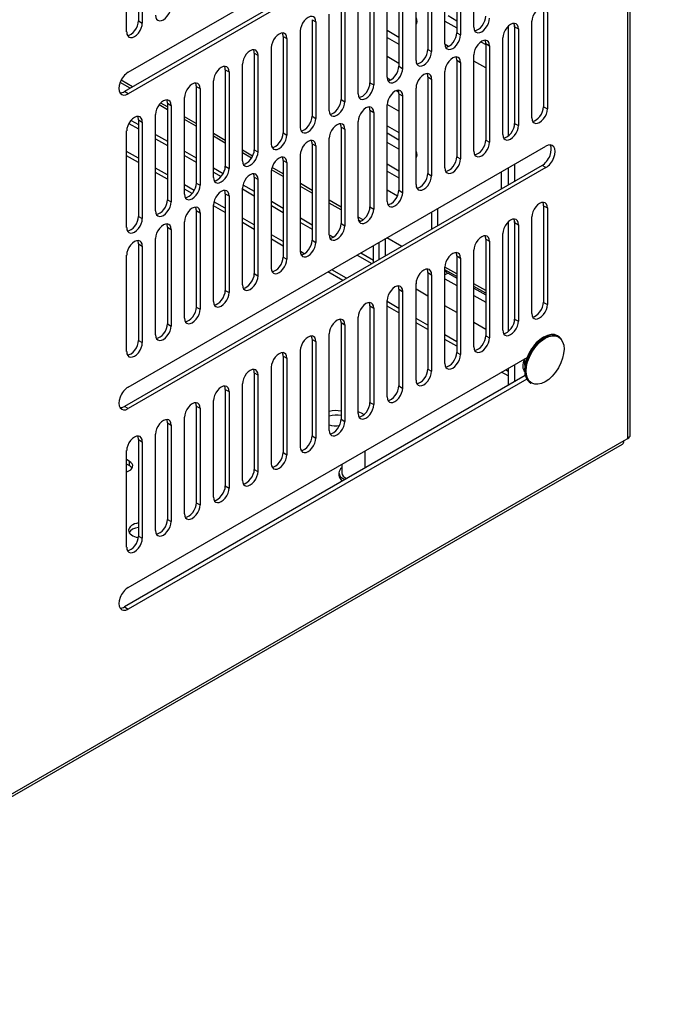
# Model space of a CAD drawing. Header units: inches. Extents: x 0 to 100, y 0 to 75.
# Tile 17 of 20: x 83.73 to 90.52, y 24.53 to 35.06. Entities that reach past the tile are written whole.
import ezdxf
from ezdxf import colors
from ezdxf.entities.mleader import LeaderData, LeaderLine
from ezdxf.math import Vec2, Vec3

# ---------------------------------------------------------------- set-up
doc = ezdxf.new("R2010")
doc.units = ezdxf.units.IN
doc.header["$MEASUREMENT"] = 0
for name, color, linetype in [('COM57176-26', 7, 'Continuous'), ('COM57179-6S', 7, 'Continuous'), ('Default', 7, 'Continuous'), ('SCS19496', 7, 'Continuous'), ('STD21878', 7, 'Continuous')]:
    doc.layers.add(name, color=color, linetype=linetype)

# ---------------------------------------------------------------- blocks, each defined once
blk = doc.blocks.new('SE6')
at = {"layer": 'COM57176-26', "color": 7, "linetype": 'Continuous'}
for p, q in [((90.256, 30.618), (90.256, 40.877)), ((90.231, 30.583), (90.231, 40.842)), ((84.889, 34.499), (89.353, 37.076)), ((89.313, 36.87), (84.849, 34.293)), ((89.353, 36.847), (84.889, 34.27)), ((84.998, 36.082), (84.998, 35.049)), ((85.039, 36.059), (85.039, 35.026)), ((84.872, 34.93), (84.872, 35.963)), ((88.401, 35.955), (88.401, 34.922)), ((88.442, 35.931), (88.442, 34.898)), ((88.585, 34.981), (88.585, 36.014)), ((88.275, 34.802), (88.275, 35.835)), ((88.092, 35.776), (88.092, 34.743)), ((88.132, 35.753), (88.132, 34.72)), ((87.783, 35.597), (87.783, 34.564)), ((87.966, 34.624), (87.966, 35.657)), ((87.823, 35.574), (87.823, 34.541)), ((87.473, 35.419), (87.473, 34.386)), ((87.513, 35.395), (87.513, 34.363)), ((87.657, 34.445), (87.657, 35.478)), ((87.347, 34.267), (87.347, 35.299)), ((87.164, 35.24), (87.164, 34.207)), ((87.204, 35.217), (87.204, 34.184)), ((87.038, 34.088), (87.038, 35.121)), ((89.329, 35.164), (89.329, 34.131)), ((89.37, 35.14), (89.37, 34.107)), ((84.998, 35.049), (85.039, 35.026)), ((86.854, 35.061), (86.895, 35.038)), ((86.854, 35.061), (86.854, 34.029)), ((86.895, 35.038), (86.895, 34.005)), ((89.02, 34.985), (89.06, 34.962)), ((89.02, 34.985), (89.02, 33.952)), ((89.203, 34.011), (89.203, 35.044)), ((86.545, 34.883), (86.585, 34.86)), ((86.545, 34.883), (86.545, 33.85)), ((86.585, 34.86), (86.585, 33.827)), ((86.729, 33.909), (86.729, 34.942)), ((88.401, 34.922), (88.442, 34.898)), ((88.894, 33.833), (88.894, 34.866)), ((89.06, 34.962), (89.06, 33.929)), ((86.419, 33.731), (86.419, 34.764)), ((88.711, 34.806), (88.751, 34.783)), ((88.711, 34.806), (88.711, 33.773)), ((88.751, 34.783), (88.751, 33.75)), ((86.236, 34.704), (86.276, 34.681)), ((86.236, 34.704), (86.236, 33.671)), ((86.276, 34.681), (86.276, 33.648)), ((88.092, 34.743), (88.132, 34.72)), ((88.585, 33.654), (88.585, 34.687)), ((86.11, 33.552), (86.11, 34.585)), ((87.783, 34.564), (87.823, 34.541)), ((88.401, 34.628), (88.442, 34.604)), ((88.401, 34.628), (88.401, 33.595)), ((88.442, 34.604), (88.442, 33.572)), ((85.926, 34.526), (85.967, 34.502)), ((85.926, 34.526), (85.926, 33.493)), ((85.967, 34.502), (85.967, 33.47)), ((88.092, 34.449), (88.132, 34.426)), ((88.092, 34.449), (88.092, 33.416)), ((88.275, 33.476), (88.275, 34.508)), ((84.911, 34.329), (84.803, 34.391)), ((84.936, 34.343), (84.813, 34.414)), ((85.617, 34.347), (85.657, 34.324)), ((85.617, 34.347), (85.617, 33.314)), ((85.801, 33.374), (85.801, 34.406)), ((87.473, 34.386), (87.513, 34.363)), ((88.132, 34.426), (88.132, 33.393)), ((84.889, 34.27), (84.849, 34.293)), ((85.491, 33.195), (85.491, 34.228)), ((85.657, 34.324), (85.657, 33.291)), ((87.783, 34.27), (87.823, 34.247)), ((87.783, 34.27), (87.783, 33.238)), ((87.823, 34.247), (87.823, 33.214)), ((87.966, 33.297), (87.966, 34.33)), ((85.308, 34.099), (85.219, 34.151)), ((85.308, 34.129), (85.236, 34.17)), ((85.308, 34.168), (85.348, 34.145)), ((85.308, 34.168), (85.308, 33.136)), ((85.348, 34.145), (85.348, 33.112)), ((87.164, 34.207), (87.204, 34.184)), ((87.657, 33.118), (87.657, 34.151)), ((89.329, 34.131), (89.37, 34.107)), ((85.182, 33.016), (85.182, 34.049)), ((85.617, 33.95), (85.491, 34.023)), ((86.854, 34.029), (86.895, 34.005)), ((87.473, 34.092), (87.513, 34.069)), ((87.473, 34.092), (87.473, 33.059)), ((87.513, 34.069), (87.513, 33.036)), ((84.897, 33.952), (84.998, 33.893)), ((84.92, 33.985), (84.998, 33.94)), ((84.998, 33.99), (85.039, 33.967)), ((84.998, 33.99), (84.998, 32.957)), ((85.039, 33.967), (85.039, 32.934)), ((85.617, 33.921), (85.491, 33.993)), ((87.164, 33.913), (87.204, 33.89)), ((87.164, 33.913), (87.164, 32.88)), ((87.347, 32.94), (87.347, 33.973)), ((89.02, 33.952), (89.06, 33.929)), ((84.872, 32.838), (84.872, 33.871)), ((85.182, 33.834), (85.308, 33.761)), ((85.926, 33.771), (85.801, 33.844)), ((85.926, 33.742), (85.801, 33.815)), ((86.545, 33.85), (86.585, 33.827)), ((87.204, 33.89), (87.204, 32.857)), ((84.889, 31.131), (89.353, 33.708)), ((85.182, 33.788), (85.308, 33.715)), ((86.854, 33.735), (86.895, 33.711)), ((86.854, 33.735), (86.854, 32.702)), ((86.895, 33.711), (86.895, 32.679)), ((87.038, 32.761), (87.038, 33.794)), ((88.711, 33.773), (88.751, 33.75)), ((84.998, 33.581), (84.872, 33.653)), ((84.998, 33.533), (84.872, 33.606)), ((85.491, 33.655), (85.617, 33.583)), ((85.491, 33.609), (85.617, 33.536)), ((86.218, 33.603), (86.11, 33.665)), ((86.206, 33.581), (86.11, 33.636)), ((86.236, 33.671), (86.276, 33.648)), ((86.729, 32.583), (86.729, 33.615)), ((89.313, 33.502), (84.849, 30.925)), ((85.926, 33.493), (85.967, 33.47)), ((86.545, 33.556), (86.585, 33.533)), ((86.545, 33.556), (86.545, 32.523)), ((86.585, 33.533), (86.585, 32.5)), ((88.401, 33.595), (88.442, 33.572)), ((89.353, 33.479), (89.313, 33.502)), ((89.353, 33.479), (84.889, 30.902)), ((85.308, 33.402), (85.182, 33.475)), ((85.308, 33.355), (85.182, 33.427)), ((85.801, 33.477), (85.905, 33.416)), ((85.801, 33.43), (85.883, 33.383)), ((86.419, 32.404), (86.419, 33.437)), ((86.545, 33.385), (86.421, 33.457)), ((86.545, 33.414), (86.427, 33.482)), ((88.092, 33.416), (88.132, 33.393)), ((85.595, 33.236), (85.491, 33.296)), ((85.617, 33.314), (85.657, 33.291)), ((86.115, 33.295), (86.236, 33.226)), ((86.236, 33.377), (86.276, 33.354)), ((86.236, 33.377), (86.236, 32.345)), ((86.276, 33.354), (86.276, 32.321)), ((86.854, 33.235), (86.729, 33.308)), ((85.572, 33.202), (85.491, 33.249)), ((85.926, 33.199), (85.967, 33.176)), ((85.926, 33.199), (85.926, 32.166)), ((85.967, 33.176), (85.967, 32.143)), ((86.11, 32.225), (86.11, 33.258)), ((86.11, 33.252), (86.236, 33.179)), ((86.854, 33.206), (86.729, 33.279)), ((87.783, 33.238), (87.823, 33.214)), ((85.308, 33.136), (85.348, 33.112)), ((85.801, 32.047), (85.801, 33.08)), ((85.926, 32.998), (85.801, 33.07)), ((85.926, 33.045), (85.805, 33.115)), ((86.419, 33.12), (86.545, 33.047)), ((86.419, 33.073), (86.545, 33)), ((87.164, 33.057), (87.038, 33.13)), ((87.164, 33.028), (87.038, 33.1)), ((89.329, 33.071), (89.37, 33.048)), ((89.329, 33.071), (89.329, 32.038)), ((85.617, 33.02), (85.657, 32.997)), ((85.617, 33.02), (85.617, 31.987)), ((85.657, 32.997), (85.657, 31.964)), ((87.473, 33.059), (87.513, 33.036)), ((89.37, 33.048), (89.37, 32.015)), ((84.998, 32.957), (85.039, 32.934)), ((85.491, 31.868), (85.491, 32.901)), ((86.236, 32.866), (86.11, 32.939)), ((86.236, 32.819), (86.11, 32.892)), ((86.729, 32.941), (86.854, 32.868)), ((86.729, 32.894), (86.854, 32.822)), ((87.164, 32.88), (87.204, 32.857)), ((87.399, 32.921), (87.347, 32.951)), ((87.373, 32.907), (87.349, 32.921)), ((89.02, 32.893), (89.06, 32.869)), ((89.02, 32.893), (89.02, 31.86)), ((89.06, 32.869), (89.06, 31.837)), ((89.203, 31.919), (89.203, 32.952)), ((85.308, 32.842), (85.348, 32.818)), ((85.308, 32.842), (85.308, 31.809)), ((85.348, 32.818), (85.348, 31.785)), ((86.545, 32.688), (86.419, 32.76)), ((87.038, 32.762), (87.082, 32.737)), ((88.894, 31.741), (88.894, 32.774)), ((84.998, 32.663), (85.039, 32.64)), ((84.998, 32.663), (84.998, 31.63)), ((85.182, 31.69), (85.182, 32.722)), ((86.545, 32.64), (86.419, 32.713)), ((86.854, 32.702), (86.895, 32.679)), ((88.711, 32.714), (88.751, 32.691)), ((88.711, 32.714), (88.711, 31.681)), ((88.751, 32.691), (88.751, 31.658)), ((84.872, 31.511), (84.872, 32.544)), ((85.039, 32.64), (85.039, 31.607)), ((86.771, 32.557), (86.729, 32.582)), ((87.336, 32.544), (87.494, 32.452)), ((87.376, 32.567), (87.511, 32.489)), ((88.585, 31.562), (88.585, 32.595)), ((86.545, 32.523), (86.585, 32.5)), ((88.401, 32.536), (88.442, 32.512)), ((88.401, 32.536), (88.401, 31.503)), ((88.442, 32.512), (88.442, 31.479)), ((86.236, 32.345), (86.276, 32.321)), ((87.183, 32.272), (87.024, 32.364)), ((87.224, 32.296), (87.065, 32.387)), ((88.092, 32.357), (88.132, 32.334)), ((88.092, 32.357), (88.092, 31.324)), ((88.132, 32.334), (88.132, 31.301)), ((88.275, 31.383), (88.275, 32.416)), ((88.401, 32.342), (88.275, 32.415)), ((88.401, 32.313), (88.275, 32.386)), ((87.966, 31.205), (87.966, 32.238)), ((88.711, 32.164), (88.585, 32.236)), ((85.926, 32.166), (85.967, 32.143)), ((87.783, 32.178), (87.823, 32.155)), ((87.783, 32.178), (87.783, 31.145)), ((87.823, 32.155), (87.823, 31.122)), ((88.711, 32.135), (88.585, 32.207)), ((87.657, 31.026), (87.657, 32.059)), ((87.783, 31.973), (87.657, 32.046)), ((89.329, 32.038), (89.37, 32.015)), ((85.617, 31.987), (85.657, 31.964)), ((87.473, 32), (87.513, 31.976)), ((87.473, 32), (87.473, 30.967)), ((87.513, 31.976), (87.513, 30.944)), ((87.783, 31.926), (87.657, 31.999)), ((85.308, 31.809), (85.348, 31.785)), ((87.164, 31.821), (87.204, 31.798)), ((87.164, 31.821), (87.164, 30.788)), ((87.347, 30.848), (87.347, 31.88)), ((88.092, 31.795), (87.966, 31.867)), ((88.092, 31.747), (87.966, 31.82)), ((89.02, 31.86), (89.06, 31.837)), ((87.038, 30.669), (87.038, 31.702)), ((87.204, 31.798), (87.204, 30.765)), ((84.998, 31.63), (85.039, 31.607)), ((86.854, 31.642), (86.895, 31.619)), ((86.854, 31.642), (86.854, 30.61)), ((86.895, 31.619), (86.895, 30.586)), ((88.401, 31.616), (88.275, 31.689)), ((88.401, 31.569), (88.275, 31.641)), ((88.711, 31.681), (88.751, 31.658)), ((86.729, 30.49), (86.729, 31.523)), ((88.401, 31.503), (88.442, 31.479)), ((84.889, 28.988), (89.153, 31.45)), ((86.545, 31.464), (86.585, 31.441)), ((86.545, 31.464), (86.545, 30.431)), ((86.585, 31.441), (86.585, 30.408)), ((86.236, 31.285), (86.276, 31.262)), ((86.236, 31.285), (86.236, 30.252)), ((86.419, 30.312), (86.419, 31.345)), ((88.092, 31.324), (88.132, 31.301)), ((88.952, 31.251), (88.88, 31.292)), ((88.952, 31.298), (88.921, 31.316)), ((89.133, 31.255), (84.849, 28.782)), ((89.149, 31.218), (84.889, 28.758)), ((86.276, 31.262), (86.276, 30.229)), ((85.926, 31.107), (85.967, 31.083)), ((85.926, 31.107), (85.926, 30.074)), ((85.967, 31.083), (85.967, 30.051)), ((86.11, 30.133), (86.11, 31.166)), ((87.783, 31.145), (87.823, 31.122)), ((85.801, 29.955), (85.801, 30.987)), ((87.473, 30.967), (87.513, 30.944)), ((84.889, 30.902), (84.849, 30.925)), ((85.617, 30.928), (85.657, 30.905)), ((85.617, 30.928), (85.617, 29.895)), ((85.657, 30.905), (85.657, 29.872)), ((85.491, 29.776), (85.491, 30.809)), ((87.164, 30.788), (87.204, 30.765)), ((85.308, 30.749), (85.348, 30.726)), ((85.308, 30.749), (85.308, 29.717)), ((85.348, 30.726), (85.348, 29.693)), ((73.07, 20.675), (90.19, 30.56)), ((84.998, 30.571), (85.039, 30.548)), ((84.998, 30.571), (84.998, 29.538)), ((85.039, 30.548), (85.039, 29.515)), ((85.182, 29.597), (85.182, 30.63)), ((86.854, 30.61), (86.895, 30.586)), ((90.19, 30.56), (90.231, 30.583)), ((73.052, 20.636), (90.172, 30.52)), ((84.872, 29.419), (84.872, 30.452)), ((84.9, 30.34), (84.872, 30.356)), ((84.9, 30.34), (84.9, 30.293)), ((86.545, 30.431), (86.585, 30.408)), ((84.9, 30.293), (84.872, 30.309)), ((86.236, 30.252), (86.276, 30.229)), ((85.926, 30.074), (85.967, 30.051)), ((85.617, 29.895), (85.657, 29.872)), ((85.308, 29.717), (85.348, 29.693)), ((84.998, 29.538), (85.039, 29.515)), ((84.849, 28.782), (84.889, 28.758))]:
    blk.add_line(p, q, dxfattribs=at)
for centre, major_axis, start_param, end_param in [((85.265, 35.157), (0.059, 0.102), 2.356194, 5.497787), ((89.287, 35.092), (-0.059, -0.102), 2.356194, 5.497787), ((86.812, 34.99), (-0.059, -0.102), 2.356194, 5.497787), ((88.668, 35.029), (0.059, 0.102), 2.356194, 5.497787), ((88.628, 35.052), (0.059, 0.102), 3.491725, 5.497787), ((84.956, 34.978), (0.059, 0.102), 2.356194, 5.497787), ((84.915, 35.001), (0.059, 0.102), 3.491725, 5.497787), ((88.977, 34.914), (-0.059, -0.102), 2.356194, 5.497787), ((88.937, 34.937), (-0.059, -0.102), 2.356194, 2.79146), ((86.502, 34.812), (-0.059, -0.102), 2.356194, 5.497787), ((86.462, 34.835), (-0.059, -0.102), 2.356194, 2.79146), ((88.358, 34.85), (0.059, 0.102), 2.356194, 5.497787), ((88.318, 34.874), (0.059, 0.102), 3.491725, 5.497787), ((88.668, 34.735), (-0.059, -0.102), 2.356194, 5.497787), ((88.628, 34.758), (-0.059, -0.102), 2.356194, 2.79146), ((86.193, 34.633), (-0.059, -0.102), 2.356194, 5.497787), ((86.153, 34.656), (-0.059, -0.102), 2.356194, 2.79146), ((88.049, 34.672), (0.059, 0.102), 2.356194, 5.497787), ((88.009, 34.695), (0.059, 0.102), 3.491725, 5.497787), ((88.358, 34.556), (-0.059, -0.102), 2.356194, 5.497787), ((88.318, 34.58), (-0.059, -0.102), 2.356194, 2.79146), ((85.884, 34.454), (-0.059, -0.102), 2.356194, 5.497787), ((85.843, 34.478), (-0.059, -0.102), 2.356194, 2.79146), ((87.699, 34.516), (0.059, 0.102), 3.491725, 5.497787), ((84.889, 34.384), (0.07, 0.122), 0.785398, 3.926991), ((87.74, 34.493), (0.059, 0.102), 2.356194, 5.497787), ((88.049, 34.378), (-0.059, -0.102), 2.356194, 5.497787), ((88.009, 34.401), (-0.059, -0.102), 2.356194, 2.79146), ((85.574, 34.276), (-0.059, -0.102), 2.356194, 5.497787), ((85.534, 34.299), (-0.059, -0.102), 2.356194, 2.79146), ((87.43, 34.315), (0.059, 0.102), 2.356194, 5.497787), ((87.39, 34.338), (0.059, 0.102), 3.491725, 5.497787), ((84.849, 34.408), (0.07, 0.122), 3.432549, 3.926991), ((87.74, 34.199), (-0.059, -0.102), 2.356194, 5.497787), ((87.699, 34.223), (-0.059, -0.102), 2.356194, 2.79146), ((85.265, 34.097), (-0.059, -0.102), 2.356194, 5.497787), ((85.225, 34.12), (-0.059, -0.102), 2.356194, 2.79146), ((87.121, 34.136), (0.059, 0.102), 2.356194, 5.497787), ((87.081, 34.159), (0.059, 0.102), 3.491725, 5.497787), ((87.43, 34.021), (-0.059, -0.102), 2.356194, 5.497787), ((87.39, 34.044), (-0.059, -0.102), 2.356194, 2.79146), ((89.246, 34.083), (0.059, 0.102), 3.491725, 5.497787), ((84.956, 33.919), (-0.059, -0.102), 2.356194, 5.497787), ((84.915, 33.942), (-0.059, -0.102), 2.356194, 2.79146), ((86.771, 33.981), (0.059, 0.102), 3.491725, 5.497787), ((89.287, 34.059), (0.059, 0.102), 2.356194, 5.497787), ((86.812, 33.957), (0.059, 0.102), 2.356194, 5.497787), ((87.121, 33.842), (-0.059, -0.102), 2.356194, 5.497787), ((87.081, 33.865), (-0.059, -0.102), 2.356194, 2.79146), ((88.977, 33.881), (0.059, 0.102), 2.356194, 5.497787), ((88.937, 33.904), (0.059, 0.102), 3.491725, 5.497787), ((86.502, 33.779), (0.059, 0.102), 2.356194, 5.497787), ((86.462, 33.802), (0.059, 0.102), 3.491725, 5.497787), ((86.812, 33.663), (-0.059, -0.102), 2.356194, 5.497787), ((86.771, 33.687), (-0.059, -0.102), 2.356194, 2.79146), ((88.668, 33.702), (0.059, 0.102), 2.356194, 5.497787), ((88.628, 33.725), (0.059, 0.102), 3.491725, 5.497787), ((89.313, 33.617), (-0.07, -0.122), 0.785398, 2.850636), ((89.353, 33.594), (-0.07, -0.122), 0.785398, 3.926991), ((86.193, 33.6), (0.059, 0.102), 2.356194, 5.497787), ((86.153, 33.623), (0.059, 0.102), 3.491725, 5.497787), ((86.502, 33.485), (-0.059, -0.102), 2.356194, 5.497787), ((85.843, 33.445), (0.059, 0.102), 3.491725, 5.497787), ((86.462, 33.508), (-0.059, -0.102), 2.356194, 2.79146), ((88.358, 33.524), (0.059, 0.102), 2.356194, 5.497787), ((88.318, 33.547), (0.059, 0.102), 3.491725, 5.497787), ((85.884, 33.422), (0.059, 0.102), 2.356194, 5.497787), ((86.193, 33.306), (-0.059, -0.102), 2.356194, 5.497787), ((86.153, 33.329), (-0.059, -0.102), 2.356194, 2.79146), ((88.049, 33.345), (0.059, 0.102), 2.356194, 5.497787), ((88.009, 33.368), (0.059, 0.102), 3.491725, 5.497787), ((85.574, 33.243), (0.059, 0.102), 2.356194, 5.497787), ((85.534, 33.266), (0.059, 0.102), 3.491725, 5.497787), ((85.884, 33.128), (-0.059, -0.102), 2.356194, 5.497787), ((85.843, 33.151), (-0.059, -0.102), 2.356194, 2.79146), ((87.74, 33.166), (0.059, 0.102), 2.356194, 5.497787), ((87.699, 33.19), (0.059, 0.102), 3.491725, 5.497787), ((85.265, 33.064), (0.059, 0.102), 2.356194, 5.497787), ((85.225, 33.088), (0.059, 0.102), 3.491725, 5.497787), ((85.574, 32.949), (-0.059, -0.102), 2.356194, 5.497787), ((89.287, 33), (-0.059, -0.102), 2.356194, 5.497787), ((89.246, 33.023), (-0.059, -0.102), 2.356194, 2.79146), ((85.534, 32.972), (-0.059, -0.102), 2.356194, 2.79146), ((87.43, 32.988), (0.059, 0.102), 2.356194, 5.497787), ((87.39, 33.011), (0.059, 0.102), 3.491725, 5.497787), ((84.956, 32.886), (0.059, 0.102), 2.356194, 5.497787), ((84.915, 32.909), (0.059, 0.102), 3.491725, 5.497787), ((85.265, 32.77), (-0.059, -0.102), 2.356194, 5.497787), ((85.225, 32.794), (-0.059, -0.102), 2.356194, 2.79146), ((87.081, 32.832), (0.059, 0.102), 3.491725, 5.497787), ((88.977, 32.822), (-0.059, -0.102), 2.356194, 5.497787), ((88.937, 32.845), (-0.059, -0.102), 2.356194, 2.79146), ((87.121, 32.809), (0.059, 0.102), 2.356194, 5.497787), ((88.668, 32.643), (-0.059, -0.102), 2.356194, 5.497787), ((84.956, 32.592), (-0.059, -0.102), 2.356194, 5.497787), ((84.915, 32.615), (-0.059, -0.102), 2.356194, 2.79146), ((86.812, 32.631), (0.059, 0.102), 2.356194, 5.497787), ((86.771, 32.654), (0.059, 0.102), 3.491725, 5.497787), ((88.628, 32.666), (-0.059, -0.102), 2.356194, 2.79146), ((88.358, 32.464), (-0.059, -0.102), 2.356194, 5.497787), ((88.318, 32.488), (-0.059, -0.102), 2.356194, 2.79146), ((86.502, 32.452), (0.059, 0.102), 2.356194, 5.497787), ((86.462, 32.475), (0.059, 0.102), 3.491725, 5.497787), ((86.153, 32.297), (0.059, 0.102), 3.491725, 5.497787), ((88.049, 32.286), (-0.059, -0.102), 2.356194, 5.497787), ((88.009, 32.309), (-0.059, -0.102), 2.356194, 2.79146), ((86.193, 32.273), (0.059, 0.102), 2.356194, 5.497787), ((87.74, 32.107), (-0.059, -0.102), 2.356194, 5.497787), ((85.884, 32.095), (0.059, 0.102), 2.356194, 5.497787), ((85.843, 32.118), (0.059, 0.102), 3.491725, 5.497787), ((87.699, 32.13), (-0.059, -0.102), 2.356194, 2.79146), ((87.43, 31.928), (-0.059, -0.102), 2.356194, 5.497787), ((87.39, 31.952), (-0.059, -0.102), 2.356194, 2.79146), ((89.246, 31.991), (0.059, 0.102), 3.491725, 5.497787), ((85.574, 31.916), (0.059, 0.102), 2.356194, 5.497787), ((85.534, 31.939), (0.059, 0.102), 3.491725, 5.497787), ((89.287, 31.967), (0.059, 0.102), 2.356194, 5.497787), ((85.225, 31.761), (0.059, 0.102), 3.491725, 5.497787), ((87.121, 31.75), (-0.059, -0.102), 2.356194, 5.497787), ((87.081, 31.773), (-0.059, -0.102), 2.356194, 2.79146), ((88.977, 31.789), (0.059, 0.102), 2.356194, 5.497787), ((88.937, 31.812), (0.059, 0.102), 3.491725, 5.497787), ((85.265, 31.738), (0.059, 0.102), 2.356194, 5.497787), ((84.956, 31.559), (0.059, 0.102), 2.356194, 5.497787), ((84.915, 31.582), (0.059, 0.102), 3.491725, 5.497787), ((86.812, 31.571), (-0.059, -0.102), 2.356194, 5.497787), ((86.771, 31.595), (-0.059, -0.102), 2.356194, 2.79146), ((88.668, 31.61), (0.059, 0.102), 2.356194, 5.497787), ((88.628, 31.633), (0.059, 0.102), 3.491725, 5.497787), ((86.502, 31.393), (-0.059, -0.102), 2.356194, 5.497787), ((86.462, 31.416), (-0.059, -0.102), 2.356194, 2.79146), ((88.318, 31.455), (0.059, 0.102), 3.491725, 5.497787), ((88.358, 31.431), (0.059, 0.102), 2.356194, 5.497787), ((86.193, 31.214), (-0.059, -0.102), 2.356194, 5.497787), ((86.153, 31.237), (-0.059, -0.102), 2.356194, 2.79146), ((88.049, 31.253), (0.059, 0.102), 2.356194, 5.497787), ((88.009, 31.276), (0.059, 0.102), 3.491725, 5.497787), ((84.889, 31.016), (0.07, 0.122), 0.785398, 3.926991), ((85.884, 31.035), (-0.059, -0.102), 2.356194, 5.497787), ((85.843, 31.059), (-0.059, -0.102), 2.356194, 2.79146), ((87.74, 31.074), (0.059, 0.102), 2.356194, 5.497787), ((87.699, 31.097), (0.059, 0.102), 3.491725, 5.497787), ((85.574, 30.857), (-0.059, -0.102), 2.356194, 5.497787), ((85.534, 30.88), (-0.059, -0.102), 2.356194, 2.79146), ((87.39, 30.919), (0.059, 0.102), 3.491725, 5.497787), ((84.849, 31.04), (0.07, 0.122), 3.432549, 3.926991), ((87.11, 30.799), (-0.141, 0), 4.318535, 5.250001), ((87.43, 30.896), (0.059, 0.102), 2.356194, 5.497787), ((85.265, 30.678), (-0.059, -0.102), 2.356194, 5.497787), ((85.225, 30.701), (-0.059, -0.102), 2.356194, 2.79146), ((87.11, 30.752), (-0.14, 0), 4.318535, 5.250001), ((87.121, 30.717), (0.059, 0.102), 2.356194, 5.497787), ((87.081, 30.74), (0.059, 0.102), 3.491725, 5.497787), ((87.11, 30.799), (-0.141, 0), 1.033184, 1.83785), ((84.956, 30.5), (-0.059, -0.102), 2.356194, 5.497787), ((84.915, 30.523), (-0.059, -0.102), 2.356194, 2.79146), ((86.812, 30.538), (0.059, 0.102), 2.356194, 5.497787), ((86.771, 30.562), (0.059, 0.102), 3.491725, 5.497787), ((90.129, 30.595), (-0.043, 0.0745), 3.141593, 3.926991), ((90.17, 30.618), (-0.086, 0), 2.356194, 3.141593), ((84.812, 30.289), (-0.125, 0), 2.077246, 3.926991), ((86.502, 30.36), (0.059, 0.102), 2.356194, 5.497787), ((86.462, 30.383), (0.059, 0.102), 3.491725, 5.497787), ((84.812, 30.242), (-0.125, 0), 3.469899, 3.926991), ((86.193, 30.181), (0.059, 0.102), 2.356194, 5.497787), ((86.153, 30.204), (0.059, 0.102), 3.491725, 5.497787), ((85.884, 30.003), (0.059, 0.102), 2.356194, 5.497787), ((85.843, 30.026), (0.059, 0.102), 3.491725, 5.497787), ((85.574, 29.824), (0.059, 0.102), 2.356194, 5.497787), ((85.534, 29.847), (0.059, 0.102), 3.491725, 5.497787), ((85.225, 29.669), (0.059, 0.102), 3.491725, 5.497787), ((85.033, 29.6), (-0.14, 0), 4.960268, 6.283185), ((85.033, 29.6), (-0.14, 0), 0, 1.31422), ((85.033, 29.553), (-0.14, 0), 4.960268, 5.992229), ((85.265, 29.645), (0.059, 0.102), 2.356194, 5.497787), ((84.956, 29.467), (0.059, 0.102), 2.356194, 5.497787), ((84.915, 29.49), (0.059, 0.102), 3.491725, 5.497787), ((84.889, 28.873), (0.07, 0.122), 0.785398, 3.926991), ((84.849, 28.896), (0.07, 0.122), 3.432549, 3.926991)]:
    blk.add_ellipse(centre, major_axis=major_axis, ratio=0.57735, start_param=start_param, end_param=end_param, dxfattribs=at)
at = {"layer": 'COM57179-6S', "color": 7, "linetype": 'Continuous'}
for p, q in [((88.308, 35.105), (88.401, 35.051)), ((88.275, 35.046), (88.401, 34.974)), ((88.952, 34.99), (88.952, 33.818)), ((89.019, 34.998), (89.019, 33.938)), ((87.657, 34.948), (87.783, 34.875)), ((87.657, 34.87), (87.783, 34.798)), ((88.314, 34.775), (88.276, 34.797)), ((88.659, 34.825), (88.711, 34.795)), ((87.783, 34.594), (87.657, 34.666)), ((88.711, 34.546), (88.585, 34.619)), ((87.657, 34.438), (87.693, 34.417)), ((87.756, 34.303), (87.781, 34.288)), ((87.783, 34.083), (87.657, 34.156)), ((87.657, 33.927), (87.783, 33.855)), ((87.657, 33.85), (87.783, 33.777)), ((87.783, 33.675), (87.657, 33.748)), ((87.657, 33.519), (87.783, 33.446)), ((89.019, 33.516), (89.019, 33.333)), ((87.657, 33.442), (87.783, 33.369)), ((88.879, 33.252), (88.879, 33.435)), ((88.952, 33.477), (88.952, 33.294)), ((87.767, 33.174), (87.657, 33.237)), ((88.13, 33.002), (88.13, 32.819)), ((88.197, 33.041), (88.197, 32.858)), ((88.952, 32.898), (88.952, 31.726)), ((89.019, 32.906), (89.019, 31.845)), ((87.832, 32.83), (87.834, 32.829)), ((87.834, 32.829), (87.834, 32.832)), ((87.569, 32.678), (87.569, 32.496)), ((87.636, 32.717), (87.636, 32.534)), ((87.813, 32.637), (87.655, 32.728)), ((87.511, 32.462), (87.511, 32.645)), ((88.308, 32.35), (88.275, 32.331)), ((88.308, 32.35), (88.401, 32.296)), ((88.275, 32.291), (88.401, 32.218)), ((88.092, 32.106), (87.966, 32.179)), ((88.585, 32.19), (88.711, 32.117)), ((88.585, 32.112), (88.711, 32.039)), ((88.401, 31.928), (88.275, 32)), ((88.711, 31.749), (88.585, 31.822)), ((88.952, 31.333), (88.952, 31.151)), ((89.019, 31.372), (89.019, 31.189))]:
    blk.add_line(p, q, dxfattribs=at)
for centre, major_axis, start_param, end_param in [((87.933, 35.068), (0.0312, -0.0541), 0.047672, 1.523124), ((87.933, 33.639), (0.0312, -0.0541), 0.047672, 1.523124), ((88.308, 32.478), (-0.078, 0.136), 2.060503, 2.356194), ((89.218, 31.419), (0.078, 0.135), 1.792397, 2.975723), ((89.151, 31.458), (0.078, 0.135), 3.585998, 3.705999)]:
    blk.add_ellipse(centre, major_axis=major_axis, ratio=0.57735, start_param=start_param, end_param=end_param, dxfattribs=at)
at = {"layer": 'SCS19496', "color": 7, "linetype": 'Continuous'}
for p, q in [((89.485, 31.676), (89.477, 31.681)), ((89.13, 31.365), (89.13, 31.436)), ((89.187, 31.179), (89.195, 31.174))]:
    blk.add_line(p, q, dxfattribs=at)
for centre, major_axis, start_param, end_param in [((89.332, 31.43), (-0.145, -0.251), 3.141593, 6.283185), ((89.34, 31.425), (-0.145, -0.251), 2.742849, 6.283185), ((89.325, 31.434), (-0.14, -0.242), 3.90929, 5.499395)]:
    blk.add_ellipse(centre, major_axis=major_axis, ratio=0.57735, start_param=start_param, end_param=end_param, dxfattribs=at)
blk.add_ellipse((89.346, 31.421), major_axis=(-0.143, -0.247), ratio=0.57735, dxfattribs=at)
at = {"layer": 'STD21878', "color": 7, "linetype": 'Continuous'}
for p, q in [((87.423, 30.268), (87.423, 30.451)), ((87.173, 30.306), (87.173, 30.214)), ((87.141, 30.214), (87.141, 30.188))]:
    blk.add_line(p, q, dxfattribs=at)
for centre, major_axis, start_param, end_param in [((87.298, 30.801), (-0.125, 0), 3.63888, 4.303714), ((87.298, 30.214), (-0.156, 0), 5.639684, 6.283185), ((87.298, 30.214), (-0.156, 0), 0, 0.929901), ((87.298, 30.188), (-0.156, 0), 0, 0.729369), ((87.298, 30.214), (-0.125, 0), 0, 0.966385)]:
    blk.add_ellipse(centre, major_axis=major_axis, ratio=0.57735, start_param=start_param, end_param=end_param, dxfattribs=at)
blk = doc.blocks.new('_DOT')
at = {"color": 0}
blk.add_line((0, 0), (-1, 0), dxfattribs=at)
at = {"color": 0, "const_width": 0.333}
blk.add_lwpolyline([(-0.1665, 0, 1), (0.1665, 0, 1)], format="xyb", close=True, dxfattribs=at)
blk = doc.blocks.new('Block222')
at = {"layer": 'Default', "color": 7, "linetype": 'Continuous'}
ml = blk.add_multileader_mtext('Standard', dxfattribs=at)
ml.set_content('{\\pxsm0.9;\\fArial|b1||i0||c0|p34;\\W1.;SDC246U24BK\\P}', color=7)
ml.set_leader_properties()
ml.set_arrow_properties(name='DOT')
ml.build(insert=Vec2(0, 0))
ml.multileader.update_dxf_attribs({"leader_type": 0, "dogleg_length": 0, "arrow_head_size": 2.25})
ctx = ml.context
ctx.base_point, ctx.char_height, ctx.arrow_head_size, ctx.landing_gap_size = Vec3(151.269, -85.88), 2.25, 2.25, 0.787
ctx.text_align_type = 1
notes = []
notes.append((ctx, [(0, (0, 0, 0), (0, 0), (1, 0), 1, [])]))
ctx.mtext.insert, ctx.mtext.alignment = Vec3(162.383, -84.733), 2
for ctx, leaders in notes:
    for number, flags, end, landing, length, lines in leaders:
        leader = LeaderData()
        leader.index, (leader.has_last_leader_line, leader.has_dogleg_vector, leader.attachment_direction) = number, flags
        leader.last_leader_point, leader.dogleg_vector, leader.dogleg_length = Vec3(end), Vec3(landing), length
        for number, points, colour, breaks in lines:
            line = LeaderLine()
            line.index, line.vertices, line.color, line.breaks = number, Vec3.list(points), colors.encode_raw_color(colour), breaks
            leader.lines.append(line)
        ctx.leaders.append(leader)

msp = doc.modelspace()

# ---------------------------------------------------------------- block references
at = {"layer": 'Default'}
msp.add_blockref('SE6', (0, 0), dxfattribs=at)
at = {"layer": 'Default', "color": 7, "xscale": 0.38, "yscale": 0.38, "zscale": 0.38}
msp.add_blockref('Block222', (33.641, 33.505), dxfattribs=at)

doc.saveas('drawing.dxf')
